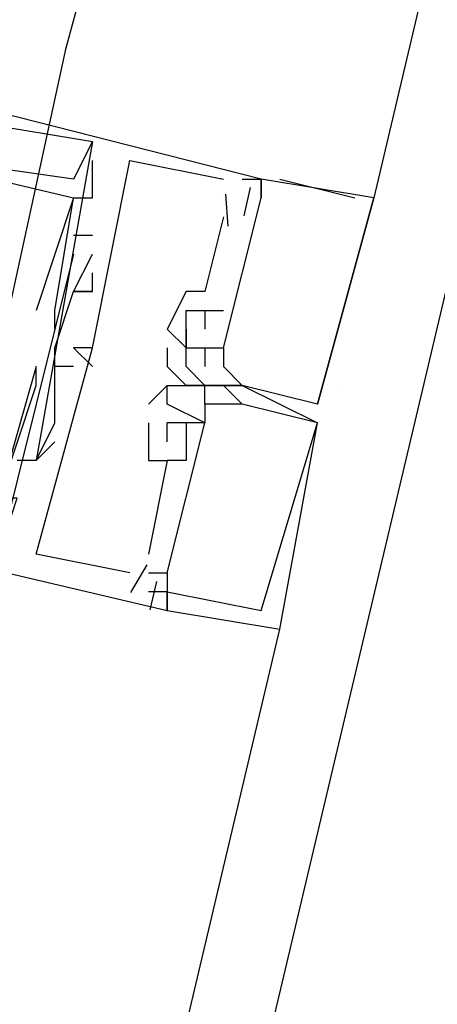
# Model space of a CAD drawing. Header units: feet. Extents: x -79 to 198, y -22 to 181.
# Tile 154 of 203: x 119.775 to 120.072, y 83.124 to 83.824. Entities that reach past the tile are written whole.
import ezdxf

# ---------------------------------------------------------------- set-up
doc = ezdxf.new("R2010")
doc.units = ezdxf.units.FT
doc.layers.add('A-AREA-COMUN', color=252, linetype='CONTINUOUS')
doc.layers.add('A-LINEA', color=7, linetype='CONTINUOUS')

msp = doc.modelspace()

# ---------------------------------------------------------------- linework, layer by layer
at = {"layer": 'A-AREA-COMUN'}
msp.add_lwpolyline([(118, 75.4844), (119.808, 83.8044), (120.64, 86.8444), (120.64, 87.4133), (120.8, 87.52), (121.36, 89.8844)], dxfattribs=at)
at = {"layer": 'A-LINEA'}
for p, q in [((121.6667, 90.6311), (120.0267, 83.6978)), ((119.8267, 83.7378), (119.8267, 83.7378)), ((119.8267, 83.7378), (119.8267, 83.7378)), ((119.8267, 83.7378), (119.8267, 83.7378)), ((119.8267, 83.7378), (119.8267, 83.7378)), ((119.8267, 83.7378), (119.8267, 83.7378)), ((119.8267, 83.7378), (119.8267, 83.7378)), ((119.8267, 83.7244), (119.8267, 83.7244)), ((119.8267, 83.7244), (119.8267, 83.7244)), ((119.8267, 83.7244), (119.8267, 83.7244)), ((119.8533, 83.7244), (119.8533, 83.7244)), ((119.8533, 83.7244), (119.8533, 83.7244)), ((119.8533, 83.7244), (119.8533, 83.7244)), ((119.8133, 83.7111), (119.8133, 83.7111)), ((119.8133, 83.7111), (119.8133, 83.7111)), ((119.8133, 83.7111), (119.8133, 83.7111)), ((119.92, 83.7111), (119.92, 83.7111)), ((119.92, 83.7111), (119.92, 83.7111)), ((119.92, 83.7111), (119.92, 83.7111)), ((119.9333, 83.7111), (119.9333, 83.7111)), ((119.9333, 83.7111), (119.9333, 83.7111)), ((119.9333, 83.7111), (119.9333, 83.7111)), ((119.9467, 83.7111), (119.9467, 83.7111)), ((119.9467, 83.7111), (119.9467, 83.7111)), ((119.9467, 83.7111), (119.9467, 83.7111)), ((119.9467, 83.7111), (119.9467, 83.7111)), ((119.9467, 83.7111), (119.9467, 83.7111)), ((119.9467, 83.7111), (119.9467, 83.7111)), ((119.9467, 83.7111), (119.9467, 83.7111)), ((119.9467, 83.7111), (119.9467, 83.7111)), ((119.9467, 83.7111), (119.9467, 83.7111)), ((119.96, 83.7111), (119.96, 83.7111)), ((119.96, 83.7111), (119.96, 83.7111)), ((119.96, 83.7111), (119.96, 83.7111)), ((119.9213, 83.7003), (119.9229, 83.6776)), ((119.9213, 83.7003), (119.9229, 83.6776)), ((119.9213, 83.7003), (119.9229, 83.6776)), ((119.939, 83.7051), (119.9343, 83.6851)), ((119.939, 83.7051), (119.9343, 83.6851)), ((119.939, 83.7051), (119.9343, 83.6851)), ((119.8133, 83.6978), (119.8133, 83.6978)), ((119.8133, 83.6978), (119.8133, 83.6978)), ((119.8133, 83.6978), (119.8133, 83.6978)), ((119.8133, 83.6978), (119.8133, 83.6978)), ((119.8133, 83.6978), (119.8133, 83.6978)), ((119.8133, 83.6978), (119.8133, 83.6978)), ((119.8267, 83.6978), (119.8267, 83.6978)), ((119.8267, 83.6978), (119.8267, 83.6978)), ((119.8267, 83.6978), (119.8267, 83.6978)), ((119.92, 83.6978), (119.92, 83.6978)), ((119.92, 83.6978), (119.92, 83.6978)), ((119.92, 83.6978), (119.92, 83.6978)), ((119.9333, 83.6978), (119.9333, 83.6978)), ((119.9333, 83.6978), (119.9333, 83.6978)), ((119.9333, 83.6978), (119.9333, 83.6978)), ((119.9333, 83.6978), (119.9333, 83.6978)), ((119.9333, 83.6978), (119.9333, 83.6978)), ((119.9333, 83.6978), (119.9333, 83.6978)), ((119.9467, 83.6978), (119.9467, 83.6978)), ((119.9467, 83.6978), (119.9467, 83.6978)), ((119.9467, 83.6978), (119.9467, 83.6978)), ((119.9467, 83.6978), (119.9467, 83.6978)), ((119.9467, 83.6978), (119.9467, 83.6978)), ((119.9467, 83.6978), (119.9467, 83.6978)), ((120.0133, 83.6978), (120.0133, 83.6978)), ((120.0133, 83.6978), (120.0133, 83.6978)), ((120.0133, 83.6978), (120.0133, 83.6978)), ((120.0267, 83.6978), (120.0267, 83.6978)), ((120.0267, 83.6978), (120.0267, 83.6978)), ((120.0267, 83.6978), (120.0267, 83.6978)), ((120.0267, 83.6978), (120.0267, 83.6978)), ((120.0267, 83.6978), (120.0267, 83.6978)), ((120.0267, 83.6978), (120.0267, 83.6978)), ((119.92, 83.6844), (119.9067, 83.6311)), ((119.92, 83.6844), (119.9067, 83.6311)), ((119.92, 83.6844), (119.9067, 83.6311)), ((119.92, 83.6844), (119.92, 83.6844)), ((119.92, 83.6844), (119.92, 83.6844)), ((119.92, 83.6844), (119.92, 83.6844)), ((119.8267, 83.6711), (119.8133, 83.6711)), ((119.8133, 83.6711), (119.8133, 83.6711)), ((119.8267, 83.6711), (119.8133, 83.6711)), ((119.8133, 83.6711), (119.8133, 83.6711)), ((119.8267, 83.6711), (119.8133, 83.6711)), ((119.8133, 83.6711), (119.8133, 83.6711)), ((119.8267, 83.6711), (119.8267, 83.6711)), ((119.8267, 83.6711), (119.8267, 83.6711)), ((119.8267, 83.6711), (119.8267, 83.6711)), ((119.8133, 83.6578), (119.8133, 83.6578)), ((119.8133, 83.6578), (119.8133, 83.6578)), ((119.8133, 83.6578), (119.8133, 83.6578)), ((119.8267, 83.6578), (119.8267, 83.6578)), ((119.8267, 83.6578), (119.8267, 83.6578)), ((119.8267, 83.6578), (119.8267, 83.6578)), ((119.8267, 83.6444), (119.8267, 83.6444)), ((119.8267, 83.6444), (119.8267, 83.6444)), ((119.8267, 83.6444), (119.8267, 83.6444)), ((119.8133, 83.6311), (119.8133, 83.6311)), ((119.8133, 83.6311), (119.8133, 83.6311)), ((119.8133, 83.6311), (119.8133, 83.6311)), ((119.8133, 83.6311), (119.8133, 83.6311)), ((119.8133, 83.6311), (119.8133, 83.6311)), ((119.8133, 83.6311), (119.8133, 83.6311)), ((119.8267, 83.6311), (119.8267, 83.6311)), ((119.8267, 83.6311), (119.8267, 83.6311)), ((119.8267, 83.6311), (119.8267, 83.6311)), ((119.8267, 83.6311), (119.8267, 83.6311)), ((119.8267, 83.6311), (119.8267, 83.6311)), ((119.8267, 83.6311), (119.8267, 83.6311)), ((119.8933, 83.6311), (119.8933, 83.6311)), ((119.8933, 83.6311), (119.8933, 83.6311)), ((119.8933, 83.6311), (119.8933, 83.6311)), ((119.9067, 83.6311), (119.9067, 83.6311)), ((119.9067, 83.6311), (119.9067, 83.6311)), ((119.9067, 83.6311), (119.9067, 83.6311)), ((119.7867, 83.6178), (119.7867, 83.6178)), ((119.7867, 83.6178), (119.7867, 83.6178)), ((119.7867, 83.6178), (119.7867, 83.6178)), ((119.8, 83.6178), (119.8, 83.6178)), ((119.8, 83.6178), (119.8, 83.6178)), ((119.8, 83.6178), (119.8, 83.6178)), ((119.8933, 83.6178), (119.8933, 83.6178)), ((119.8933, 83.6178), (119.8933, 83.6178)), ((119.8933, 83.6178), (119.8933, 83.6178)), ((119.9067, 83.6178), (119.9067, 83.6044)), ((119.9067, 83.6178), (119.9067, 83.6178)), ((119.9067, 83.6178), (119.9067, 83.6178)), ((119.9067, 83.6178), (119.9067, 83.6044)), ((119.9067, 83.6178), (119.9067, 83.6178)), ((119.9067, 83.6178), (119.9067, 83.6178)), ((119.9067, 83.6178), (119.9067, 83.6044)), ((119.9067, 83.6178), (119.9067, 83.6178)), ((119.9067, 83.6178), (119.9067, 83.6178)), ((119.92, 83.6178), (119.92, 83.6178)), ((119.92, 83.6178), (119.92, 83.6178)), ((119.92, 83.6178), (119.92, 83.6178)), ((119.8, 83.6044), (119.8, 83.6044)), ((119.8, 83.6044), (119.8, 83.6044)), ((119.8, 83.6044), (119.8, 83.6044)), ((119.88, 83.6044), (119.88, 83.6044)), ((119.88, 83.6044), (119.8933, 83.5911)), ((119.88, 83.6044), (119.88, 83.6044)), ((119.88, 83.6044), (119.88, 83.6044)), ((119.88, 83.6044), (119.8933, 83.5911)), ((119.88, 83.6044), (119.88, 83.6044)), ((119.88, 83.6044), (119.88, 83.6044)), ((119.88, 83.6044), (119.8933, 83.5911)), ((119.88, 83.6044), (119.88, 83.6044)), ((119.8933, 83.6044), (119.8933, 83.6044)), ((119.8933, 83.6044), (119.8933, 83.6044)), ((119.8933, 83.6044), (119.8933, 83.6044)), ((119.8933, 83.6044), (119.8933, 83.6044)), ((119.8933, 83.6044), (119.8933, 83.6044)), ((119.8933, 83.6044), (119.8933, 83.6044)), ((119.8933, 83.6044), (119.8933, 83.6044)), ((119.8933, 83.6044), (119.8933, 83.6044)), ((119.8933, 83.6044), (119.8933, 83.6044)), ((119.8933, 83.6044), (119.8933, 83.6044)), ((119.8933, 83.6044), (119.8933, 83.6044)), ((119.8933, 83.6044), (119.8933, 83.6044)), ((119.9067, 83.6044), (119.9067, 83.6044)), ((119.9067, 83.6044), (119.9067, 83.6044)), ((119.9067, 83.6044), (119.9067, 83.6044)), ((119.8, 83.5911), (119.8, 83.5911)), ((119.8, 83.5911), (119.8, 83.5911)), ((119.8, 83.5911), (119.8, 83.5911)), ((119.8, 83.5911), (119.8, 83.5911)), ((119.8, 83.5911), (119.8, 83.5911)), ((119.8, 83.5911), (119.8, 83.5911)), ((119.8133, 83.5911), (119.8267, 83.5778)), ((119.8133, 83.5911), (119.8133, 83.5911)), ((119.8133, 83.5911), (119.8267, 83.5778)), ((119.8133, 83.5911), (119.8133, 83.5911)), ((119.8133, 83.5911), (119.8267, 83.5778)), ((119.8133, 83.5911), (119.8133, 83.5911)), ((119.8133, 83.5911), (119.8133, 83.5911)), ((119.8133, 83.5911), (119.8133, 83.5911)), ((119.8133, 83.5911), (119.8133, 83.5911)), ((119.8267, 83.5911), (119.8267, 83.5911)), ((119.8267, 83.5911), (119.8267, 83.5911)), ((119.8267, 83.5911), (119.8267, 83.5911)), ((119.8267, 83.5911), (119.8267, 83.5911)), ((119.8267, 83.5911), (119.8267, 83.5911)), ((119.8267, 83.5911), (119.8267, 83.5911)), ((119.88, 83.5911), (119.88, 83.5778)), ((119.88, 83.5911), (119.88, 83.5911)), ((119.88, 83.5911), (119.88, 83.5778)), ((119.88, 83.5911), (119.88, 83.5911)), ((119.88, 83.5911), (119.88, 83.5778)), ((119.88, 83.5911), (119.88, 83.5911)), ((119.8933, 83.5911), (119.8933, 83.5911)), ((119.8933, 83.5911), (119.8933, 83.5911)), ((119.8933, 83.5911), (119.8933, 83.5911)), ((119.8933, 83.5911), (119.8933, 83.5911)), ((119.8933, 83.5911), (119.8933, 83.5911)), ((119.8933, 83.5911), (119.8933, 83.5911)), ((119.8933, 83.5911), (119.8933, 83.5911)), ((119.8933, 83.5911), (119.8933, 83.5911)), ((119.8933, 83.5911), (119.8933, 83.5911)), ((119.8933, 83.5911), (119.8933, 83.5911)), ((119.8933, 83.5911), (119.8933, 83.5911)), ((119.8933, 83.5911), (119.8933, 83.5911)), ((119.9067, 83.5911), (119.9067, 83.5911)), ((119.9067, 83.5911), (119.9067, 83.5911)), ((119.9067, 83.5911), (119.9067, 83.5911)), ((119.9067, 83.5911), (119.9067, 83.5911)), ((119.9067, 83.5911), (119.9067, 83.5911)), ((119.9067, 83.5911), (119.9067, 83.5911)), ((119.9067, 83.5911), (119.9067, 83.5911)), ((119.9067, 83.5911), (119.9067, 83.5911)), ((119.9067, 83.5911), (119.9067, 83.5911)), ((119.92, 83.5911), (119.92, 83.5911)), ((119.92, 83.5911), (119.92, 83.5911)), ((119.92, 83.5911), (119.92, 83.5911)), ((119.92, 83.5911), (119.92, 83.5911)), ((119.92, 83.5911), (119.92, 83.5911)), ((119.92, 83.5911), (119.92, 83.5911)), ((119.7867, 83.5778), (119.7867, 83.5778)), ((119.7867, 83.5778), (119.7867, 83.5778)), ((119.7867, 83.5778), (119.7867, 83.5778)), ((119.7867, 83.5778), (119.7867, 83.5778)), ((119.7867, 83.5778), (119.7867, 83.5778)), ((119.7867, 83.5778), (119.7867, 83.5778)), ((119.8133, 83.5778), (119.8, 83.5778)), ((119.8, 83.5778), (119.8, 83.5778)), ((119.8133, 83.5778), (119.8, 83.5778)), ((119.8, 83.5778), (119.8, 83.5778)), ((119.8133, 83.5778), (119.8, 83.5778)), ((119.8, 83.5778), (119.8, 83.5778)), ((119.8133, 83.5778), (119.8133, 83.5778)), ((119.8133, 83.5778), (119.8133, 83.5778)), ((119.8133, 83.5778), (119.8133, 83.5778)), ((119.8267, 83.5778), (119.8267, 83.5778)), ((119.8267, 83.5778), (119.8267, 83.5778)), ((119.8267, 83.5778), (119.8267, 83.5778)), ((119.88, 83.5778), (119.88, 83.5778)), ((119.88, 83.5778), (119.88, 83.5778)), ((119.88, 83.5778), (119.88, 83.5778)), ((119.88, 83.5778), (119.88, 83.5778)), ((119.88, 83.5778), (119.88, 83.5778)), ((119.88, 83.5778), (119.88, 83.5778)), ((119.88, 83.5778), (119.88, 83.5778)), ((119.88, 83.5778), (119.88, 83.5778)), ((119.88, 83.5778), (119.88, 83.5778)), ((119.8933, 83.5778), (119.8933, 83.5778)), ((119.8933, 83.5778), (119.8933, 83.5778)), ((119.8933, 83.5778), (119.8933, 83.5778)), ((119.9067, 83.5778), (119.9067, 83.5778)), ((119.9067, 83.5778), (119.9067, 83.5778)), ((119.9067, 83.5778), (119.9067, 83.5778)), ((119.92, 83.5778), (119.92, 83.5778)), ((119.92, 83.5778), (119.92, 83.5778)), ((119.92, 83.5778), (119.92, 83.5778)), ((119.7867, 83.5644), (119.7867, 83.5644)), ((119.7867, 83.5644), (119.7867, 83.5644)), ((119.7867, 83.5644), (119.7867, 83.5644)), ((119.7867, 83.5644), (119.7867, 83.5644)), ((119.7867, 83.5644), (119.7867, 83.5644)), ((119.7867, 83.5644), (119.7867, 83.5644)), ((119.88, 83.5644), (119.8667, 83.5511)), ((119.88, 83.5644), (119.8667, 83.5511)), ((119.88, 83.5644), (119.8667, 83.5511)), ((119.88, 83.5644), (119.8667, 83.5511)), ((119.88, 83.5644), (119.8667, 83.5511)), ((119.88, 83.5644), (119.8667, 83.5511)), ((119.88, 83.5644), (119.88, 83.5644)), ((119.88, 83.5644), (119.88, 83.5644)), ((119.88, 83.5644), (119.88, 83.5644)), ((119.88, 83.5644), (119.88, 83.5644)), ((119.88, 83.5644), (119.88, 83.5644)), ((119.88, 83.5644), (119.88, 83.5644)), ((119.88, 83.5644), (119.88, 83.5644)), ((119.88, 83.5644), (119.88, 83.5644)), ((119.88, 83.5644), (119.88, 83.5644)), ((119.88, 83.5644), (119.88, 83.5644)), ((119.88, 83.5644), (119.88, 83.5644)), ((119.88, 83.5644), (119.88, 83.5644)), ((119.88, 83.5644), (119.88, 83.5644)), ((119.88, 83.5644), (119.88, 83.5644)), ((119.88, 83.5644), (119.88, 83.5644)), ((119.8933, 83.5644), (119.8933, 83.5644)), ((119.8933, 83.5644), (119.8933, 83.5644)), ((119.8933, 83.5644), (119.8933, 83.5644)), ((119.8933, 83.5644), (119.8933, 83.5644)), ((119.8933, 83.5644), (119.8933, 83.5644)), ((119.8933, 83.5644), (119.8933, 83.5644)), ((119.8933, 83.5644), (119.8933, 83.5644)), ((119.8933, 83.5644), (119.8933, 83.5644)), ((119.8933, 83.5644), (119.8933, 83.5644)), ((119.9067, 83.5644), (119.9067, 83.5644)), ((119.9067, 83.5644), (119.9067, 83.5644)), ((119.9067, 83.5644), (119.9067, 83.5644)), ((119.9067, 83.5644), (119.9067, 83.5644)), ((119.9067, 83.5644), (119.9067, 83.5644)), ((119.9067, 83.5644), (119.9067, 83.5644)), ((119.9067, 83.5644), (119.9067, 83.5644)), ((119.9067, 83.5644), (119.9067, 83.5644)), ((119.9067, 83.5644), (119.9067, 83.5644)), ((119.9067, 83.5644), (119.9067, 83.5644)), ((119.9067, 83.5644), (119.9067, 83.5644)), ((119.9067, 83.5644), (119.9067, 83.5644)), ((119.9067, 83.5644), (119.9067, 83.5644)), ((119.9067, 83.5644), (119.9067, 83.5644)), ((119.9067, 83.5644), (119.9067, 83.5644)), ((119.92, 83.5644), (119.92, 83.5644)), ((119.92, 83.5644), (119.92, 83.5644)), ((119.92, 83.5644), (119.92, 83.5644)), ((119.92, 83.5644), (119.92, 83.5644)), ((119.92, 83.5644), (119.92, 83.5644)), ((119.92, 83.5644), (119.92, 83.5644)), ((119.92, 83.5644), (119.9333, 83.5511)), ((119.92, 83.5644), (119.92, 83.5644)), ((119.92, 83.5644), (119.92, 83.5644)), ((119.92, 83.5644), (119.9333, 83.5511)), ((119.92, 83.5644), (119.92, 83.5644)), ((119.92, 83.5644), (119.92, 83.5644)), ((119.92, 83.5644), (119.9333, 83.5511)), ((119.92, 83.5644), (119.92, 83.5644)), ((119.92, 83.5644), (119.92, 83.5644)), ((119.92, 83.5644), (119.9333, 83.5511)), ((119.92, 83.5644), (119.92, 83.5644)), ((119.92, 83.5644), (119.92, 83.5644)), ((119.92, 83.5644), (119.9333, 83.5511)), ((119.92, 83.5644), (119.92, 83.5644)), ((119.92, 83.5644), (119.92, 83.5644)), ((119.92, 83.5644), (119.9333, 83.5511)), ((119.92, 83.5644), (119.92, 83.5644)), ((119.92, 83.5644), (119.92, 83.5644)), ((119.9333, 83.5644), (119.9867, 83.5378)), ((119.9333, 83.5644), (119.9333, 83.5644)), ((119.9333, 83.5644), (119.9333, 83.5644)), ((119.9333, 83.5644), (119.9333, 83.5644)), ((119.9333, 83.5644), (119.9867, 83.5378)), ((119.9333, 83.5644), (119.9333, 83.5644)), ((119.9333, 83.5644), (119.9333, 83.5644)), ((119.9333, 83.5644), (119.9333, 83.5644)), ((119.9333, 83.5644), (119.9867, 83.5378)), ((119.9333, 83.5644), (119.9333, 83.5644)), ((119.9333, 83.5644), (119.9333, 83.5644)), ((119.9333, 83.5644), (119.9333, 83.5644)), ((119.9867, 83.5511), (119.9333, 83.5644)), ((119.9333, 83.5644), (119.9333, 83.5644)), ((119.9867, 83.5511), (119.9333, 83.5644)), ((119.9333, 83.5644), (119.9333, 83.5644)), ((119.9867, 83.5511), (119.9333, 83.5644)), ((119.9333, 83.5644), (119.9333, 83.5644)), ((119.9867, 83.5511), (119.9333, 83.5644)), ((119.9333, 83.5644), (119.9333, 83.5644)), ((119.9867, 83.5511), (119.9333, 83.5644)), ((119.9333, 83.5644), (119.9333, 83.5644)), ((119.9867, 83.5511), (119.9333, 83.5644)), ((119.9333, 83.5644), (119.9333, 83.5644)), ((120, 83.5644), (120, 83.5644)), ((120, 83.5644), (120, 83.5644)), ((119.8, 83.5511), (119.8, 83.5511)), ((119.8, 83.5511), (119.8, 83.5511)), ((119.8, 83.5511), (119.8, 83.5511)), ((119.8667, 83.5511), (119.8667, 83.5511)), ((119.8667, 83.5511), (119.8667, 83.5511)), ((119.8667, 83.5511), (119.8667, 83.5511)), ((119.8667, 83.5511), (119.8667, 83.5511)), ((119.8667, 83.5511), (119.8667, 83.5511)), ((119.8667, 83.5511), (119.8667, 83.5511)), ((119.88, 83.5511), (119.88, 83.5511)), ((119.88, 83.5511), (119.88, 83.5511)), ((119.88, 83.5511), (119.88, 83.5511)), ((119.88, 83.5511), (119.88, 83.5511)), ((119.88, 83.5511), (119.88, 83.5511)), ((119.88, 83.5511), (119.88, 83.5511)), ((119.88, 83.5511), (119.88, 83.5511)), ((119.88, 83.5511), (119.88, 83.5511)), ((119.88, 83.5511), (119.88, 83.5511)), ((119.88, 83.5511), (119.88, 83.5511)), ((119.88, 83.5511), (119.88, 83.5511)), ((119.88, 83.5511), (119.88, 83.5511)), ((119.9067, 83.5511), (119.9067, 83.5511)), ((119.9067, 83.5511), (119.9067, 83.5511)), ((119.9067, 83.5511), (119.9067, 83.5511)), ((119.9067, 83.5511), (119.9067, 83.5511)), ((119.9067, 83.5511), (119.9067, 83.5511)), ((119.9067, 83.5511), (119.9067, 83.5511)), ((119.9067, 83.5511), (119.9067, 83.5511)), ((119.9067, 83.5511), (119.9067, 83.5511)), ((119.9067, 83.5511), (119.9067, 83.5511)), ((119.9067, 83.5511), (119.9067, 83.5511)), ((119.9067, 83.5511), (119.9067, 83.5511)), ((119.9067, 83.5511), (119.9067, 83.5511)), ((119.92, 83.5511), (119.92, 83.5511)), ((119.92, 83.5511), (119.92, 83.5511)), ((119.92, 83.5511), (119.92, 83.5511)), ((119.92, 83.5511), (119.92, 83.5511)), ((119.92, 83.5511), (119.92, 83.5511)), ((119.92, 83.5511), (119.92, 83.5511)), ((119.9333, 83.5511), (119.9333, 83.5511)), ((119.9333, 83.5511), (119.9333, 83.5511)), ((119.9333, 83.5511), (119.9333, 83.5511)), ((119.9333, 83.5511), (119.9333, 83.5511)), ((119.9333, 83.5511), (119.9333, 83.5511)), ((119.9333, 83.5511), (119.9333, 83.5511)), ((119.9333, 83.5511), (119.9333, 83.5511)), ((119.9333, 83.5511), (119.9333, 83.5511)), ((119.9333, 83.5511), (119.9333, 83.5511)), ((119.9333, 83.5511), (119.9333, 83.5511)), ((119.9333, 83.5511), (119.9333, 83.5511)), ((119.9333, 83.5511), (119.9333, 83.5511)), ((119.9867, 83.5511), (119.9867, 83.5511)), ((119.9867, 83.5511), (119.9867, 83.5511)), ((119.9867, 83.5511), (119.9867, 83.5511)), ((119.9867, 83.5511), (119.9867, 83.5511)), ((119.9867, 83.5511), (119.9867, 83.5511)), ((119.9867, 83.5511), (119.9867, 83.5511)), ((119.9867, 83.5511), (119.9867, 83.5511)), ((119.9867, 83.5511), (119.9867, 83.5511)), ((119.9867, 83.5511), (119.9867, 83.5511)), ((119.9867, 83.5511), (119.9867, 83.5511)), ((119.9867, 83.5511), (119.9867, 83.5511)), ((119.9867, 83.5511), (119.9867, 83.5511)), ((119.8, 83.5378), (119.8, 83.5378)), ((119.8, 83.5378), (119.8, 83.5378)), ((119.8, 83.5378), (119.8, 83.5378)), ((119.8667, 83.5378), (119.8667, 83.5111)), ((119.8667, 83.5378), (119.8667, 83.5378)), ((119.8667, 83.5378), (119.8667, 83.5111)), ((119.8667, 83.5378), (119.8667, 83.5378)), ((119.8667, 83.5378), (119.8667, 83.5111)), ((119.8667, 83.5378), (119.8667, 83.5378)), ((119.88, 83.5244), (119.88, 83.5378)), ((119.88, 83.5378), (119.88, 83.5378)), ((119.88, 83.5378), (119.88, 83.5378)), ((119.88, 83.5244), (119.88, 83.5378)), ((119.88, 83.5378), (119.88, 83.5378)), ((119.88, 83.5378), (119.88, 83.5378)), ((119.88, 83.5244), (119.88, 83.5378)), ((119.88, 83.5378), (119.88, 83.5378)), ((119.88, 83.5378), (119.88, 83.5378)), ((119.88, 83.5378), (119.88, 83.5378)), ((119.88, 83.5378), (119.88, 83.5378)), ((119.88, 83.5378), (119.88, 83.5378)), ((119.8933, 83.5378), (119.8933, 83.5378)), ((119.8933, 83.5378), (119.8933, 83.5378)), ((119.8933, 83.5378), (119.8933, 83.5378)), ((119.8933, 83.5378), (119.8933, 83.5378)), ((119.8933, 83.5378), (119.8933, 83.5378)), ((119.8933, 83.5378), (119.8933, 83.5378)), ((119.8933, 83.5378), (119.8933, 83.5378)), ((119.8933, 83.5378), (119.8933, 83.5378)), ((119.8933, 83.5378), (119.8933, 83.5378)), ((119.9067, 83.5378), (119.9067, 83.5378)), ((119.9067, 83.5378), (119.9067, 83.5378)), ((119.9067, 83.5378), (119.9067, 83.5378)), ((119.9067, 83.5378), (119.9067, 83.5378)), ((119.9067, 83.5378), (119.9067, 83.5378)), ((119.9067, 83.5378), (119.9067, 83.5378)), ((119.9067, 83.5378), (119.9067, 83.5378)), ((119.9067, 83.5378), (119.9067, 83.5378)), ((119.9067, 83.5378), (119.9067, 83.5378)), ((119.9067, 83.5378), (119.9067, 83.5378)), ((119.9067, 83.5378), (119.9067, 83.5378)), ((119.9067, 83.5378), (119.9067, 83.5378)), ((119.9067, 83.5378), (119.9067, 83.5378)), ((119.9067, 83.5378), (119.9067, 83.5378)), ((119.9067, 83.5378), (119.9067, 83.5378)), ((119.9867, 83.5378), (119.9867, 83.5378)), ((119.9867, 83.5378), (119.9867, 83.5378)), ((119.9867, 83.5378), (119.9867, 83.5378)), ((119.9867, 83.5378), (119.9867, 83.5378)), ((119.9867, 83.5378), (119.9867, 83.5378)), ((119.9867, 83.5378), (119.9867, 83.5378)), ((119.9867, 83.5378), (119.9867, 83.5378)), ((119.9867, 83.5378), (119.9867, 83.5378)), ((119.9867, 83.5378), (119.9867, 83.5378)), ((119.9867, 83.5378), (119.9867, 83.5378)), ((119.9867, 83.5378), (119.9867, 83.5378)), ((119.9867, 83.5378), (119.9867, 83.5378)), ((119.9867, 83.5378), (119.9867, 83.5378)), ((119.9867, 83.5378), (119.9867, 83.5378)), ((119.9867, 83.5378), (119.9867, 83.5378)), ((119.9867, 83.5378), (119.9867, 83.5378)), ((119.9867, 83.5378), (119.9867, 83.5378)), ((119.8, 83.5244), (119.8, 83.5244)), ((119.8, 83.5244), (119.8, 83.5244)), ((119.8, 83.5244), (119.8, 83.5244)), ((119.88, 83.5244), (119.88, 83.5244)), ((119.88, 83.5244), (119.88, 83.5244)), ((119.88, 83.5244), (119.88, 83.5244)), ((119.8933, 83.5244), (119.8933, 83.5244)), ((119.8933, 83.5244), (119.8933, 83.5244)), ((119.8933, 83.5244), (119.8933, 83.5244)), ((119.7867, 83.5111), (119.7867, 83.5111)), ((119.7867, 83.5111), (119.7867, 83.5111)), ((119.7867, 83.5111), (119.7867, 83.5111)), ((119.7867, 83.5111), (119.7867, 83.5111)), ((119.7867, 83.5111), (119.7867, 83.5111)), ((119.7867, 83.5111), (119.7867, 83.5111)), ((119.7867, 83.5111), (119.7867, 83.5111)), ((119.7867, 83.5111), (119.7867, 83.5111)), ((119.7867, 83.5111), (119.7867, 83.5111)), ((119.8, 83.5111), (119.8, 83.5111)), ((119.8, 83.5111), (119.8, 83.5111)), ((119.8, 83.5111), (119.8, 83.5111)), ((119.8, 83.5111), (119.8, 83.5111)), ((119.8, 83.5111), (119.8, 83.5111)), ((119.8, 83.5111), (119.8, 83.5111)), ((119.8667, 83.5111), (119.8667, 83.5111)), ((119.8667, 83.5111), (119.8667, 83.5111)), ((119.8667, 83.5111), (119.8667, 83.5111)), ((119.88, 83.5111), (119.88, 83.5111)), ((119.88, 83.5111), (119.88, 83.5111)), ((119.88, 83.5111), (119.88, 83.5111)), ((119.88, 83.5111), (119.88, 83.5111)), ((119.88, 83.5111), (119.88, 83.5111)), ((119.88, 83.5111), (119.88, 83.5111)), ((119.8933, 83.5111), (119.8933, 83.5111)), ((119.8933, 83.5111), (119.8933, 83.5111)), ((119.8933, 83.5111), (119.8933, 83.5111)), ((119.7867, 83.4444), (119.7867, 83.4444)), ((119.7867, 83.4444), (119.7867, 83.4444)), ((119.7867, 83.4444), (119.7867, 83.4444)), ((119.8667, 83.4444), (119.8667, 83.4444)), ((119.8667, 83.4444), (119.8667, 83.4444)), ((119.8667, 83.4444), (119.8667, 83.4444)), ((119.8655, 83.4368), (119.8539, 83.4173)), ((119.8655, 83.4368), (119.8539, 83.4173)), ((119.8655, 83.4368), (119.8539, 83.4173)), ((119.8533, 83.4311), (119.8533, 83.4311)), ((119.8533, 83.4311), (119.8533, 83.4311)), ((119.8533, 83.4311), (119.8533, 83.4311)), ((119.8667, 83.4311), (119.8667, 83.4311)), ((119.8667, 83.4311), (119.8667, 83.4311)), ((119.8667, 83.4311), (119.8667, 83.4311)), ((119.88, 83.4311), (119.88, 83.4311)), ((119.88, 83.4311), (119.88, 83.4311)), ((119.88, 83.4311), (119.88, 83.4311)), ((119.88, 83.4311), (119.88, 83.4311)), ((119.88, 83.4311), (119.88, 83.4311)), ((119.88, 83.4311), (119.88, 83.4311)), ((119.88, 83.4311), (119.88, 83.4311)), ((119.88, 83.4311), (119.88, 83.4311)), ((119.88, 83.4311), (119.88, 83.4311)), ((119.8723, 83.4251), (119.8676, 83.405)), ((119.8723, 83.4251), (119.8676, 83.405)), ((119.8723, 83.4251), (119.8676, 83.405)), ((119.8667, 83.4178), (119.8667, 83.4178)), ((119.8667, 83.4178), (119.8667, 83.4178)), ((119.8667, 83.4178), (119.8667, 83.4178)), ((119.88, 83.4178), (119.88, 83.4178)), ((119.88, 83.4178), (119.88, 83.4178)), ((119.88, 83.4178), (119.88, 83.4178)), ((119.88, 83.4178), (119.88, 83.4178)), ((119.88, 83.4178), (119.88, 83.4178)), ((119.88, 83.4178), (119.88, 83.4178)), ((119.88, 83.4178), (119.88, 83.4178)), ((119.88, 83.4178), (119.88, 83.4178)), ((119.88, 83.4178), (119.88, 83.4178)), ((119.88, 83.4044), (119.88, 83.4044)), ((119.88, 83.4044), (119.88, 83.4044)), ((119.88, 83.4044), (119.88, 83.4044)), ((119.88, 83.4044), (119.88, 83.4044)), ((119.88, 83.4044), (119.88, 83.4044)), ((119.88, 83.4044), (119.88, 83.4044)), ((119.88, 83.4044), (119.88, 83.4044)), ((119.88, 83.4044), (119.88, 83.4044)), ((119.88, 83.4044), (119.88, 83.4044)), ((119.9467, 83.4044), (119.9467, 83.4044)), ((119.9467, 83.4044), (119.9467, 83.4044)), ((119.9467, 83.4044), (119.9467, 83.4044)), ((119.9467, 83.4044), (119.9467, 83.4044)), ((119.9467, 83.4044), (119.9467, 83.4044)), ((119.9467, 83.4044), (119.9467, 83.4044)), ((118.32, 76.4578), (119.96, 83.3911)), ((119.96, 83.3911), (119.96, 83.3911)), ((119.96, 83.3911), (119.96, 83.3911)), ((119.96, 83.3911), (119.96, 83.3911)), ((119.96, 83.3911), (119.96, 83.3911)), ((119.96, 83.3911), (119.96, 83.3911)), ((119.96, 83.3911), (119.96, 83.3911))]:
    msp.add_line(p, q, dxfattribs=at)
for points in [[(117.0933, 59.0178), (114.4, 59.6578), (118.2, 75.6978), (122, 91.7511), (124.68, 91.1111)], [(119.9333, 83.7111), (119.9467, 83.7111), (119.2667, 83.8844)], [(119.9333, 83.7111), (119.9467, 83.7111), (119.2667, 83.8844)], [(119.9333, 83.7111), (119.9467, 83.7111), (119.2667, 83.8844)], [(119.28, 83.7378), (119.2933, 83.7378), (119.3067, 83.8178), (119.8133, 83.6978), (119.7867, 83.6178), (119.7867, 83.6178)], [(119.28, 83.7378), (119.2933, 83.7378), (119.3067, 83.8178), (119.8133, 83.6978), (119.7867, 83.6178), (119.7867, 83.6178)], [(119.28, 83.7378), (119.2933, 83.7378), (119.3067, 83.8178), (119.8133, 83.6978), (119.7867, 83.6178), (119.7867, 83.6178)], [(119.2933, 83.7911), (119.28, 83.7911), (119.2533, 83.7244), (119.24, 83.7244), (119.2, 83.5644), (119.88, 83.4044), (119.88, 83.4178), (119.8667, 83.4178)], [(119.2933, 83.7911), (119.28, 83.7911), (119.2533, 83.7244), (119.24, 83.7244), (119.2, 83.5644), (119.88, 83.4044), (119.88, 83.4178), (119.8667, 83.4178)], [(119.2933, 83.7911), (119.28, 83.7911), (119.2533, 83.7244), (119.24, 83.7244), (119.2, 83.5644), (119.88, 83.4044), (119.88, 83.4178), (119.8667, 83.4178)], [(119.7467, 83.7244), (119.7467, 83.7511), (119.8267, 83.7378), (119.7867, 83.5111), (119.7733, 83.5111)], [(119.7467, 83.7244), (119.7467, 83.7511), (119.8267, 83.7378), (119.7867, 83.5111), (119.7733, 83.5111)], [(119.7467, 83.7244), (119.7467, 83.7511), (119.8267, 83.7378), (119.7867, 83.5111), (119.7733, 83.5111)], [(119.8267, 83.7378), (119.8133, 83.7111), (119.72, 83.7244), (119.72, 83.7378)], [(119.8267, 83.7378), (119.8133, 83.7111), (119.72, 83.7244), (119.72, 83.7378)], [(119.8267, 83.7378), (119.8133, 83.7111), (119.72, 83.7244), (119.72, 83.7378)], [(119.8, 83.6044), (119.8, 83.6178), (119.8133, 83.6978), (119.8267, 83.6978), (119.8267, 83.7244)], [(119.8, 83.6044), (119.8, 83.6178), (119.8133, 83.6978), (119.8267, 83.6978), (119.8267, 83.7244)], [(119.8, 83.6044), (119.8, 83.6178), (119.8133, 83.6978), (119.8267, 83.6978), (119.8267, 83.7244)], [(119.8267, 83.5911), (119.8533, 83.7244), (119.92, 83.7111)], [(119.8267, 83.5911), (119.8533, 83.7244), (119.92, 83.7111)], [(119.8267, 83.5911), (119.8533, 83.7244), (119.92, 83.7111)], [(119.9867, 83.5511), (120.0267, 83.6978), (120.0267, 83.6978), (119.9467, 83.7111), (119.9467, 83.6978), (119.9467, 83.7111)], [(119.9867, 83.5511), (120.0267, 83.6978), (120.0267, 83.6978), (119.9467, 83.7111), (119.9467, 83.6978), (119.9467, 83.7111)], [(119.9867, 83.5511), (120.0267, 83.6978), (120.0267, 83.6978), (119.9467, 83.7111), (119.9467, 83.6978), (119.9467, 83.7111)], [(119.96, 83.7111), (120.0133, 83.6978), (120.0133, 83.6978)], [(119.96, 83.7111), (120.0133, 83.6978), (120.0133, 83.6978)], [(119.96, 83.7111), (120.0133, 83.6978), (120.0133, 83.6978)], [(119.76, 83.4444), (119.7733, 83.4844), (119.76, 83.4844), (119.7867, 83.5644), (119.7867, 83.5778), (119.7867, 83.5778), (119.76, 83.4844), (119.2667, 83.6044), (119.28, 83.6978), (119.2667, 83.6844)], [(119.76, 83.4444), (119.7733, 83.4844), (119.76, 83.4844), (119.7867, 83.5644), (119.7867, 83.5778), (119.7867, 83.5778), (119.76, 83.4844), (119.2667, 83.6044), (119.28, 83.6978), (119.2667, 83.6844)], [(119.76, 83.4444), (119.7733, 83.4844), (119.76, 83.4844), (119.7867, 83.5644), (119.7867, 83.5778), (119.7867, 83.5778), (119.76, 83.4844), (119.2667, 83.6044), (119.28, 83.6978), (119.2667, 83.6844)], [(119.76, 83.4444), (119.7733, 83.4844), (119.76, 83.4844), (119.7867, 83.5644), (119.7867, 83.5778), (119.7867, 83.5778), (119.76, 83.4844), (119.2667, 83.6044), (119.28, 83.6978), (119.2667, 83.6844)], [(119.76, 83.4444), (119.7733, 83.4844), (119.76, 83.4844), (119.7867, 83.5644), (119.7867, 83.5778), (119.7867, 83.5778), (119.76, 83.4844), (119.2667, 83.6044), (119.28, 83.6978), (119.2667, 83.6844)], [(119.76, 83.4444), (119.7733, 83.4844), (119.76, 83.4844), (119.7867, 83.5644), (119.7867, 83.5778), (119.7867, 83.5778), (119.76, 83.4844), (119.2667, 83.6044), (119.28, 83.6978), (119.2667, 83.6844)], [(119.9067, 83.5911), (119.92, 83.5911), (119.9467, 83.6978)], [(119.9067, 83.5911), (119.92, 83.5911), (119.9467, 83.6978)], [(119.9067, 83.5911), (119.92, 83.5911), (119.9467, 83.6978)], [(120.0267, 83.6978), (119.9867, 83.5511), (119.9867, 83.5511), (119.9333, 83.5644), (119.9333, 83.5644), (119.9333, 83.5644), (119.9333, 83.5644), (119.92, 83.5778)], [(120.0267, 83.6978), (119.9867, 83.5511), (119.9867, 83.5511), (119.9333, 83.5644), (119.9333, 83.5644), (119.9333, 83.5644), (119.9333, 83.5644), (119.92, 83.5778)], [(120.0267, 83.6978), (119.9867, 83.5511), (119.9867, 83.5511), (119.9333, 83.5644), (119.9333, 83.5644), (119.9333, 83.5644), (119.9333, 83.5644), (119.92, 83.5778)], [(119.8133, 83.6578), (119.76, 83.4444), (119.68, 83.4711), (119.68, 83.4978), (119.6667, 83.4978), (119.6667, 83.4844), (119.68, 83.4844), (119.6667, 83.4711), (119.2267, 83.5778), (119.2267, 83.5911), (119.24, 83.5911)], [(119.8133, 83.6578), (119.76, 83.4444), (119.68, 83.4711), (119.68, 83.4978), (119.6667, 83.4978), (119.6667, 83.4844), (119.68, 83.4844), (119.6667, 83.4711), (119.2267, 83.5778), (119.2267, 83.5911), (119.24, 83.5911)], [(119.8133, 83.6578), (119.76, 83.4444), (119.68, 83.4711), (119.68, 83.4978), (119.6667, 83.4978), (119.6667, 83.4844), (119.68, 83.4844), (119.6667, 83.4711), (119.2267, 83.5778), (119.2267, 83.5911), (119.24, 83.5911)], [(119.8267, 83.6311), (119.8133, 83.6311), (119.8267, 83.6578)], [(119.8267, 83.6311), (119.8133, 83.6311), (119.8267, 83.6578)], [(119.8267, 83.6311), (119.8133, 83.6311), (119.8267, 83.6578)], [(119.8, 83.5911), (119.8133, 83.6311), (119.8267, 83.6311), (119.8267, 83.6444)], [(119.8, 83.5911), (119.8133, 83.6311), (119.8267, 83.6311), (119.8267, 83.6444)], [(119.8, 83.5911), (119.8133, 83.6311), (119.8267, 83.6311), (119.8267, 83.6444)], [(119.9067, 83.6311), (119.8933, 83.6311), (119.88, 83.6044)], [(119.9067, 83.6311), (119.8933, 83.6311), (119.88, 83.6044)], [(119.9067, 83.6311), (119.8933, 83.6311), (119.88, 83.6044)], [(119.88, 83.6044), (119.8933, 83.5911), (119.8933, 83.6044), (119.8933, 83.6178), (119.9067, 83.6178), (119.92, 83.6178)], [(119.88, 83.6044), (119.8933, 83.5911), (119.8933, 83.6044), (119.8933, 83.6178), (119.9067, 83.6178), (119.92, 83.6178)], [(119.88, 83.6044), (119.8933, 83.5911), (119.8933, 83.6044), (119.8933, 83.6178), (119.9067, 83.6178), (119.92, 83.6178)], [(119.8933, 83.5911), (119.8933, 83.6044), (119.8933, 83.6044), (119.8933, 83.5911), (119.9067, 83.5911), (119.9067, 83.5911), (119.92, 83.5911), (119.92, 83.5778), (119.92, 83.5778)], [(119.8933, 83.5911), (119.8933, 83.6044), (119.8933, 83.6044), (119.8933, 83.5911), (119.9067, 83.5911), (119.9067, 83.5911), (119.92, 83.5911), (119.92, 83.5778), (119.92, 83.5778)], [(119.8933, 83.5911), (119.8933, 83.6044), (119.8933, 83.6044), (119.8933, 83.5911), (119.9067, 83.5911), (119.9067, 83.5911), (119.92, 83.5911), (119.92, 83.5778), (119.92, 83.5778)], [(119.8, 83.5244), (119.7867, 83.5111), (119.8, 83.5378), (119.8, 83.5511), (119.8, 83.5911)], [(119.8, 83.5244), (119.7867, 83.5111), (119.8, 83.5378), (119.8, 83.5511), (119.8, 83.5911)], [(119.8, 83.5244), (119.7867, 83.5111), (119.8, 83.5378), (119.8, 83.5511), (119.8, 83.5911)], [(119.8533, 83.4311), (119.7867, 83.4444), (119.8267, 83.5911), (119.8133, 83.5911)], [(119.8533, 83.4311), (119.7867, 83.4444), (119.8267, 83.5911), (119.8133, 83.5911)], [(119.8533, 83.4311), (119.7867, 83.4444), (119.8267, 83.5911), (119.8133, 83.5911)], [(119.9067, 83.5644), (119.8933, 83.5778), (119.8933, 83.5911), (119.9067, 83.5911), (119.9067, 83.5778)], [(119.9067, 83.5644), (119.8933, 83.5778), (119.8933, 83.5911), (119.9067, 83.5911), (119.9067, 83.5778)], [(119.9067, 83.5644), (119.8933, 83.5778), (119.8933, 83.5911), (119.9067, 83.5911), (119.9067, 83.5778)], [(119.92, 83.5644), (119.8933, 83.5644), (119.88, 83.5778)], [(119.92, 83.5644), (119.8933, 83.5644), (119.88, 83.5778)], [(119.92, 83.5644), (119.8933, 83.5644), (119.88, 83.5778)], [(119.92, 83.5644), (119.8933, 83.5644), (119.88, 83.5778)], [(119.92, 83.5644), (119.8933, 83.5644), (119.88, 83.5778)], [(119.92, 83.5644), (119.8933, 83.5644), (119.88, 83.5778)], [(119.88, 83.5644), (119.8933, 83.5644), (119.92, 83.5644), (119.9333, 83.5644), (119.92, 83.5644)], [(119.88, 83.5644), (119.8933, 83.5644), (119.92, 83.5644), (119.9333, 83.5644), (119.92, 83.5644)], [(119.88, 83.5644), (119.8933, 83.5644), (119.92, 83.5644), (119.9333, 83.5644), (119.92, 83.5644)], [(119.88, 83.4178), (119.9467, 83.4044), (119.9467, 83.4044), (119.9867, 83.5378), (119.9867, 83.5378), (119.9333, 83.5511), (119.9333, 83.5511), (119.9333, 83.5511), (119.9333, 83.5511), (119.9067, 83.5511), (119.9067, 83.5511), (119.9067, 83.5378), (119.88, 83.5511), (119.88, 83.5644), (119.9067, 83.5644)], [(119.88, 83.4178), (119.9467, 83.4044), (119.9467, 83.4044), (119.9867, 83.5378), (119.9867, 83.5378), (119.9333, 83.5511), (119.9333, 83.5511), (119.9333, 83.5511), (119.9333, 83.5511), (119.9067, 83.5511), (119.9067, 83.5511), (119.9067, 83.5378), (119.88, 83.5511), (119.88, 83.5644), (119.9067, 83.5644)], [(119.88, 83.4178), (119.9467, 83.4044), (119.9467, 83.4044), (119.9867, 83.5378), (119.9867, 83.5378), (119.9333, 83.5511), (119.9333, 83.5511), (119.9333, 83.5511), (119.9333, 83.5511), (119.9067, 83.5511), (119.9067, 83.5511), (119.9067, 83.5378), (119.88, 83.5511), (119.88, 83.5644), (119.9067, 83.5644)], [(119.88, 83.4178), (119.9467, 83.4044), (119.9467, 83.4044), (119.9867, 83.5378), (119.9867, 83.5378), (119.9333, 83.5511), (119.9333, 83.5511), (119.9333, 83.5511), (119.9333, 83.5511), (119.9067, 83.5511), (119.9067, 83.5511), (119.9067, 83.5378), (119.88, 83.5511), (119.88, 83.5644), (119.9067, 83.5644)], [(119.88, 83.4178), (119.9467, 83.4044), (119.9467, 83.4044), (119.9867, 83.5378), (119.9867, 83.5378), (119.9333, 83.5511), (119.9333, 83.5511), (119.9333, 83.5511), (119.9333, 83.5511), (119.9067, 83.5511), (119.9067, 83.5511), (119.9067, 83.5378), (119.88, 83.5511), (119.88, 83.5644), (119.9067, 83.5644)], [(119.88, 83.4178), (119.9467, 83.4044), (119.9467, 83.4044), (119.9867, 83.5378), (119.9867, 83.5378), (119.9333, 83.5511), (119.9333, 83.5511), (119.9333, 83.5511), (119.9333, 83.5511), (119.9067, 83.5511), (119.9067, 83.5511), (119.9067, 83.5378), (119.88, 83.5511), (119.88, 83.5644), (119.9067, 83.5644)], [(119.92, 83.5511), (119.9067, 83.5511), (119.9067, 83.5644)], [(119.92, 83.5511), (119.9067, 83.5511), (119.9067, 83.5644)], [(119.92, 83.5511), (119.9067, 83.5511), (119.9067, 83.5644)], [(119.92, 83.5511), (119.9067, 83.5511), (119.9067, 83.5644)], [(119.92, 83.5511), (119.9067, 83.5511), (119.9067, 83.5644)], [(119.92, 83.5511), (119.9067, 83.5511), (119.9067, 83.5644)], [(119.9067, 83.5511), (119.9067, 83.5378), (119.8933, 83.5378), (119.8933, 83.5378), (119.88, 83.5378), (119.88, 83.5378), (119.88, 83.5378), (119.88, 83.5378), (119.88, 83.5378)], [(119.9067, 83.5511), (119.9067, 83.5378), (119.8933, 83.5378), (119.8933, 83.5378), (119.88, 83.5378), (119.88, 83.5378), (119.88, 83.5378), (119.88, 83.5378), (119.88, 83.5378)], [(119.9067, 83.5511), (119.9067, 83.5378), (119.8933, 83.5378), (119.8933, 83.5378), (119.88, 83.5378), (119.88, 83.5378), (119.88, 83.5378), (119.88, 83.5378), (119.88, 83.5378)], [(119.9067, 83.5511), (119.9067, 83.5378), (119.8933, 83.5378), (119.8933, 83.5378), (119.88, 83.5378), (119.88, 83.5378), (119.88, 83.5378), (119.88, 83.5378), (119.88, 83.5378)], [(119.9067, 83.5511), (119.9067, 83.5378), (119.8933, 83.5378), (119.8933, 83.5378), (119.88, 83.5378), (119.88, 83.5378), (119.88, 83.5378), (119.88, 83.5378), (119.88, 83.5378)], [(119.9067, 83.5511), (119.9067, 83.5378), (119.8933, 83.5378), (119.8933, 83.5378), (119.88, 83.5378), (119.88, 83.5378), (119.88, 83.5378), (119.88, 83.5378), (119.88, 83.5378)], [(119.8667, 83.4311), (119.88, 83.4311), (119.9067, 83.5378), (119.8933, 83.5378), (119.8933, 83.5244), (119.8933, 83.5111), (119.88, 83.5111)], [(119.8667, 83.4311), (119.88, 83.4311), (119.9067, 83.5378), (119.8933, 83.5378), (119.8933, 83.5244), (119.8933, 83.5111), (119.88, 83.5111)], [(119.8667, 83.4311), (119.88, 83.4311), (119.9067, 83.5378), (119.8933, 83.5378), (119.8933, 83.5244), (119.8933, 83.5111), (119.88, 83.5111)], [(119.88, 83.4311), (119.88, 83.4044), (119.96, 83.3911), (119.96, 83.3911), (119.9867, 83.5378)], [(119.88, 83.4311), (119.88, 83.4044), (119.96, 83.3911), (119.96, 83.3911), (119.9867, 83.5378)], [(119.88, 83.4311), (119.88, 83.4044), (119.96, 83.3911), (119.96, 83.3911), (119.9867, 83.5378)], [(119.88, 83.4311), (119.88, 83.4044), (119.96, 83.3911), (119.96, 83.3911), (119.9867, 83.5378)], [(119.88, 83.4311), (119.88, 83.4044), (119.96, 83.3911), (119.96, 83.3911), (119.9867, 83.5378)], [(119.88, 83.4311), (119.88, 83.4044), (119.96, 83.3911), (119.96, 83.3911), (119.9867, 83.5378)], [(119.8667, 83.5111), (119.88, 83.5111), (119.8667, 83.4444)], [(119.8667, 83.5111), (119.88, 83.5111), (119.8667, 83.4444)], [(119.8667, 83.5111), (119.88, 83.5111), (119.8667, 83.4444)]]:
    msp.add_lwpolyline(points, dxfattribs=at)

doc.saveas('drawing.dxf')
